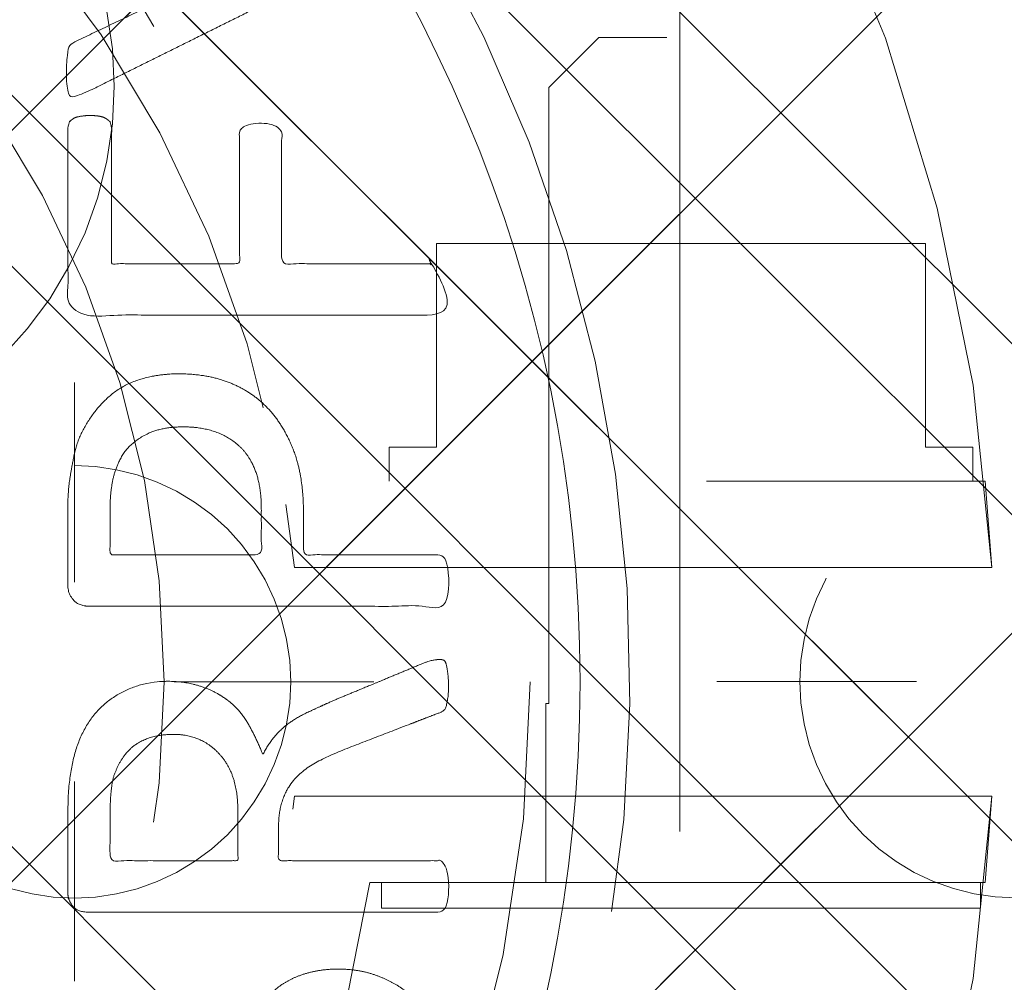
# Model space of a CAD drawing. Header units: inches. Extents: x -465 to -303, y -234 to 7.
# Tile 29 of 71: x -392.01 to -390.84, y 0.31 to 1.44. Entities that reach past the tile are written whole.
import ezdxf

# ---------------------------------------------------------------- set-up
doc = ezdxf.new("R2010")
doc.units = ezdxf.units.IN
doc.header["$LTSCALE"] = 32
doc.header["$MEASUREMENT"] = 0
doc.header["$PDMODE"] = 1
doc.header["$PDSIZE"] = -2
doc.linetypes.add('Dash Style-1', pattern=[0.083328, 0.041656, -0.041672])
for name, color, linetype, lineweight in [('DashLine', 7, 'Dash Style-1', 13), ('DashLineFill', 7, 'Dash Style-1', 13), ('Drawing', 7, 'Continuous', 18), ('Metal-DeskStructure', 7, 'Continuous', 13), ('None', 7, 'Continuous', 18), ('Plastic-BracketCover', 7, 'Continuous', 13), ('SolidLine', 7, 'Continuous', 15), ('Wood_1-H', 7, 'Continuous', 13)]:
    doc.layers.add(name, color=color, linetype=linetype, lineweight=lineweight)
pattern_1 = [(45, (0, 0), (-1.61301565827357, 1.935715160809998), []), (45, (-1.0608, 1.0608), (-0.4723460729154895, 0.4167612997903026), [])]

# ---------------------------------------------------------------- blocks, each defined once
blk = doc.blocks.new('Group-8')
at = {"layer": 'Plastic-BracketCover', "color": 7}
for points, knots in [([(1.38164285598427, 0.884128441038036), (1.463766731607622, 0.884128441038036), (1.549581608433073, 0.884128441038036), (1.553272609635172, 0.8804374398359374), (1.555118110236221, 0.8730554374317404), (1.55696180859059, 0.8619824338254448), (1.55696180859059, 0.8453729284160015), (1.555118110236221, 0.8342999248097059), (1.553272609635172, 0.8269179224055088), (1.549581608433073, 0.8232269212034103), (1.463766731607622, 0.8232269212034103), (1.38164285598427, 0.8232269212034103), (1.255227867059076, 0.7604808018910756), (1.128812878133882, 0.6977346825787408), (1.119585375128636, 0.6940436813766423), (1.112203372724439, 0.692198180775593), (1.106666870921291, 0.6958891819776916), (1.104821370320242, 0.7106531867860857), (1.104821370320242, 0.7327991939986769), (1.106666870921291, 0.7457176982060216), (1.10851237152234, 0.7530997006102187), (1.114048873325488, 0.7567907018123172), (1.117739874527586, 0.7586362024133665), (1.181408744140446, 0.789086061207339), (1.245077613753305, 0.8195359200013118), (1.263532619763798, 0.8287634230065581), (1.304133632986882, 0.8453729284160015), (1.324432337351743, 0.8546004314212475), (1.324432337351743, 0.8555231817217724), (1.324432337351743, 0.856445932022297), (1.28383402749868, 0.871209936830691), (1.246923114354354, 0.8896649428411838), (1.18233149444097, 0.9201148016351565), (1.117739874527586, 0.9505646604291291), (1.114048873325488, 0.9524101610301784), (1.10851237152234, 0.9561011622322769), (1.106666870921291, 0.963483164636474), (1.104821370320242, 0.9745561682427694), (1.104821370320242, 0.9967021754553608), (1.107589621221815, 1.016079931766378), (1.121430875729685, 1.013311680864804), (1.128812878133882, 1.009620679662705), (1.255227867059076, 0.9468745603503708), (1.38164285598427, 0.884128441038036)], [0, 0, 0, 0.05246714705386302, 0.05482524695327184, 0.05718334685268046, 0.05954144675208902, 0.06189954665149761, 0.06484717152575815, 0.06779479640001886, 0.07074242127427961, 0.07369004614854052, 0.1392739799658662, 0.1392739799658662, 0.251980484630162, 0.251980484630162, 0.259917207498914, 0.267853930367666, 0.2757906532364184, 0.2837273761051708, 0.2916640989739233, 0.2996008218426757, 0.307537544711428, 0.31547426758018, 0.31547426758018, 0.4512108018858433, 0.4512108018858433, 0.4908944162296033, 0.5305780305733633, 0.5305780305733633, 0.5322202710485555, 0.5322202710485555, 0.6091019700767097, 0.6091019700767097, 0.7421406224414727, 0.7421406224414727, 0.7498287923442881, 0.7575169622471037, 0.7652051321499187, 0.7728933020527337, 0.7836567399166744, 0.8051836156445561, 0.8159470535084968, 0.8159470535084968, 1, 1, 1]), ([(1.132503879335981, 0.670086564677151), (1.139885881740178, 0.670086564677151), (1.149113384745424, 0.6682410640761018), (1.154649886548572, 0.6645500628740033), (1.15834088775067, 0.6608590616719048), (1.15834088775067, 0.5759669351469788), (1.15834088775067, 0.4947658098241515), (1.23400551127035, 0.4947658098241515), (1.309670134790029, 0.4947658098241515), (1.309670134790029, 0.5722759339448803), (1.309670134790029, 0.6516315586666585), (1.313361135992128, 0.655322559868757), (1.318897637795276, 0.6590135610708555), (1.328123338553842, 0.6608590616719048), (1.341041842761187, 0.6608590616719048), (1.350269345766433, 0.6590135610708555), (1.355805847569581, 0.655322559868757), (1.359496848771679, 0.6516315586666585), (1.359496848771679, 0.5722759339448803), (1.359496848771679, 0.4947658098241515), (1.452693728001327, 0.4947658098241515), (1.547736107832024, 0.4947658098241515), (1.553272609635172, 0.4910766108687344), (1.555118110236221, 0.4836946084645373), (1.55696180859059, 0.4726216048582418), (1.55696180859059, 0.4560120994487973), (1.555118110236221, 0.4449390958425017), (1.553272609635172, 0.4375570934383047), (1.547736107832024, 0.4338660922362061), (1.338274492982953, 0.4338660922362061), (1.117739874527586, 0.4338660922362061), (1.106666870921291, 0.4486300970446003), (1.106666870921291, 0.5565900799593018), (1.106666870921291, 0.6608590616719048), (1.11035787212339, 0.6645500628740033), (1.115894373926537, 0.6682410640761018), (1.126967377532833, 0.670086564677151), (1.132503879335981, 0.670086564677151)], [0, 0, 0, 0.005581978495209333, 0.01116395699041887, 0.0167459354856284, 0.02232791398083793, 0.1451300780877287, 0.1451300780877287, 0.2595592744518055, 0.2595592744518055, 0.3767794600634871, 0.3795704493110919, 0.3823614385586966, 0.3851524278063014, 0.3879434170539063, 0.3900366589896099, 0.3921299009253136, 0.3942231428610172, 0.3963163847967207, 0.4842315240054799, 0.4842315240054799, 0.5899392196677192, 0.5920324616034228, 0.5941257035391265, 0.5962189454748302, 0.598312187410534, 0.5999867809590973, 0.6016613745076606, 0.6033359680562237, 0.6050105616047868, 0.7933998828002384, 0.80512203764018, 0.8168441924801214, 0.9765556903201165, 0.9824167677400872, 0.988277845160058, 0.994138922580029, 1, 1, 1]), ([(1.237695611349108, 0.3644410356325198), (1.272760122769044, 0.3644410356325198), (1.326277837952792, 0.3422950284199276), (1.363187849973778, 0.3016940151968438), (1.385333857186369, 0.2426397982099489), (1.385333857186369, 0.1752790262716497), (1.385333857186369, 0.1503647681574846), (1.465612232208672, 0.1503647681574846), (1.549581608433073, 0.1503647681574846), (1.553272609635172, 0.1466755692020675), (1.555118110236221, 0.1392935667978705), (1.55696180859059, 0.1282205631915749), (1.55696180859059, 0.1116110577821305), (1.555118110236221, 0.1005380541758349), (1.553272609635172, 0.09315605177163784), (1.549581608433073, 0.08946505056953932), (1.339197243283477, 0.08946505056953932), (1.119585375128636, 0.08946505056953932), (1.106666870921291, 0.1042290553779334), (1.106666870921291, 0.161438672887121), (1.106666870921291, 0.2241847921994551), (1.11035787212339, 0.2500218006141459), (1.117739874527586, 0.2869300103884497), (1.139885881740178, 0.3238400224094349), (1.171259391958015, 0.3515225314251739), (1.213704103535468, 0.3644410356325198), (1.237695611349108, 0.3644410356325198)], [0, 0, 0, 0.06626756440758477, 0.13253512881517, 0.1988026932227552, 0.2650702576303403, 0.3039664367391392, 0.3039664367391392, 0.4292971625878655, 0.4350595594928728, 0.4408219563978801, 0.4465843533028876, 0.4523467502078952, 0.456956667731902, 0.4615665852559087, 0.4661765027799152, 0.4707864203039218, 0.728938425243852, 0.745073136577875, 0.7612078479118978, 0.8451067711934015, 0.8709223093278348, 0.8967378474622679, 0.922553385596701, 0.948368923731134, 0.9741844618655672, 1, 1, 1]), ([(1.243232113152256, 0.3016940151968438), (1.215549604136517, 0.3016940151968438), (1.178641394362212, 0.2813935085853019), (1.162031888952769, 0.2518673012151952), (1.156495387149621, 0.2204937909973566), (1.156495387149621, 0.1771245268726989), (1.156495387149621, 0.1503647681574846), (1.24600036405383, 0.1503647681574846), (1.335505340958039, 0.1503647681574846), (1.335505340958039, 0.1771245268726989), (1.335505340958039, 0.2297212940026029), (1.322586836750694, 0.2666295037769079), (1.296751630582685, 0.2906210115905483), (1.263532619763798, 0.3016940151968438), (1.243232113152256, 0.3016940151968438)], [0, 0, 0, 0.05309765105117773, 0.1061953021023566, 0.1592929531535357, 0.2123906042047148, 0.29793681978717, 0.29793681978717, 0.5840684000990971, 0.5840684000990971, 0.6696146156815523, 0.7522109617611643, 0.8348073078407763, 0.917403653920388, 1, 1, 1]), ([(1.545890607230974, 0.02645157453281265), (1.549581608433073, 0.02645157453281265), (1.553272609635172, 0.02460607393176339), (1.555118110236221, 0.01722587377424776), (1.55696180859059, 0.004307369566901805), (1.55696180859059, -0.01414763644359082), (1.555118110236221, -0.02522064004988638), (1.553272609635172, -0.03260264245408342), (1.547736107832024, -0.03629364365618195), (1.542199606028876, -0.03813914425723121), (1.489603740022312, -0.05843965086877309), (1.437007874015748, -0.07874015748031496), (1.418552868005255, -0.08612215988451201), (1.389024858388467, -0.1008843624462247), (1.366878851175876, -0.1230303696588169), (1.355805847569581, -0.1525583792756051), (1.355805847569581, -0.1922366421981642), (1.355805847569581, -0.2116143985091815), (1.450848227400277, -0.2116143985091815), (1.549581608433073, -0.2116143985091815), (1.553272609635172, -0.2153035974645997), (1.555118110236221, -0.2226855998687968), (1.55696180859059, -0.2337586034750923), (1.55696180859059, -0.2503681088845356), (1.555118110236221, -0.2614411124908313), (1.553272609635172, -0.2688231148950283), (1.549581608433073, -0.2725141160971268), (1.338274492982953, -0.2725141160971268), (1.117739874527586, -0.2725141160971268), (1.106666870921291, -0.2577501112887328), (1.106666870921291, -0.202385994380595), (1.106666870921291, -0.137794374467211), (1.10851237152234, -0.1156483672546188), (1.11035787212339, -0.1064208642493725), (1.114048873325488, -0.08058565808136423), (1.13434937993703, -0.03998464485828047), (1.163877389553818, -0.01414763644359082), (1.202631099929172, 0.0006163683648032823), (1.246923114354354, 0.0006163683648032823), (1.28383312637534, -0.01230213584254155), (1.311515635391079, -0.03444814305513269), (1.329968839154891, -0.06766715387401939), (1.337350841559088, -0.08612215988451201), (1.342887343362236, -0.07504915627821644), (1.35765134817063, -0.05659415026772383), (1.377951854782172, -0.04183014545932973), (1.405634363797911, -0.0289116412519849), (1.422243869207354, -0.02152963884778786), (1.471148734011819, -0.001229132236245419), (1.520053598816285, 0.01907137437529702), (1.532972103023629, 0.02460607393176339), (1.544045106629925, 0.02645157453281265), (1.545890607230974, 0.02645157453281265)], [0, 0, 0, 0.004017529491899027, 0.008035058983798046, 0.01205258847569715, 0.01607011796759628, 0.02008764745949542, 0.02410517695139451, 0.02812270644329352, 0.03214023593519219, 0.03214023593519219, 0.07095094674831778, 0.07095094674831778, 0.08463415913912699, 0.09831737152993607, 0.1120005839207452, 0.1256837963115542, 0.138745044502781, 0.138745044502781, 0.202806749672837, 0.2052946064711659, 0.2077824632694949, 0.2102703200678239, 0.2127581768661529, 0.2147484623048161, 0.2167387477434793, 0.2187290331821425, 0.2207193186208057, 0.3326714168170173, 0.3396374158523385, 0.3466034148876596, 0.3918815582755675, 0.4075550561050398, 0.4232285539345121, 0.4232285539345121, 0.4666960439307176, 0.5101635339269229, 0.553631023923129, 0.5970985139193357, 0.640566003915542, 0.6840334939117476, 0.7275009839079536, 0.7709684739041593, 0.7709684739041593, 0.7980418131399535, 0.8251151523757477, 0.8521884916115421, 0.8792618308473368, 0.8792618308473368, 0.958132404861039, 0.958132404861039, 0.9790662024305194, 1, 1, 1]), ([(1.232159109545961, -0.06213065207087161), (1.204476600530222, -0.06213065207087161), (1.169413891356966, -0.08612215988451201), (1.160186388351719, -0.1138028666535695), (1.15834088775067, -0.1230303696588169), (1.156495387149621, -0.1451763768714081), (1.156495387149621, -0.1867001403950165), (1.156495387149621, -0.2116143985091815), (1.2321600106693, -0.2116143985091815), (1.30782463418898, -0.2116143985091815), (1.30782463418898, -0.183009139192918), (1.30782463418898, -0.130412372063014), (1.296751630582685, -0.09719336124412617), (1.274605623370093, -0.07320365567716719), (1.246923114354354, -0.06213065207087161), (1.232159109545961, -0.06213065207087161)], [0, 0, 0, 0.1425152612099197, 0.2850305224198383, 0.2850305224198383, 0.3309930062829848, 0.3769554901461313, 0.4458992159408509, 0.4458992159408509, 0.6552813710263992, 0.6552813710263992, 0.7344389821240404, 0.8008292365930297, 0.8672194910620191, 0.9336097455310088, 1, 1, 1]), ([(1.425934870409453, -0.3398696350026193), (1.448079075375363, -0.3398696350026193), (1.483143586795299, -0.3509408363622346), (1.512671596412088, -0.3693958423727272), (1.532972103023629, -0.3970783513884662), (1.555118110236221, -0.4469059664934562), (1.555118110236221, -0.5539431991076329), (1.555118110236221, -0.6203803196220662), (1.544045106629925, -0.6351443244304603), (1.330892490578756, -0.6351443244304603), (1.117739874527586, -0.6351443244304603), (1.106666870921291, -0.6203803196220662), (1.106666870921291, -0.5622479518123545), (1.106666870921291, -0.4708965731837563), (1.123276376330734, -0.4192243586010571), (1.150958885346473, -0.3860053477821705), (1.193405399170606, -0.3675503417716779), (1.235850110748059, -0.3675503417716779), (1.265378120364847, -0.374932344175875), (1.289369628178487, -0.3896963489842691), (1.309670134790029, -0.4136878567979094), (1.315206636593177, -0.4266063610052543), (1.318897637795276, -0.4081513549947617), (1.337350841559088, -0.3767778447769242), (1.365033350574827, -0.3527863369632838), (1.403788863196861, -0.3398696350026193), (1.425934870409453, -0.3398696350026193)], [0, 0, 0, 0.03145524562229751, 0.062910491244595, 0.09436573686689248, 0.1258209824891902, 0.188731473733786, 0.2661585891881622, 0.2758371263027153, 0.2855156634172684, 0.4355309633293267, 0.4452095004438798, 0.4548880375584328, 0.5214267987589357, 0.5746587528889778, 0.6278907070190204, 0.6811226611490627, 0.7343546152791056, 0.7627468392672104, 0.7911390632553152, 0.8195312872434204, 0.8479235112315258, 0.8479235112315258, 0.8859426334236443, 0.9239617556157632, 0.9619808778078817, 1, 1, 1])]:
    blk.add_open_spline(points, degree=2, knots=knots, dxfattribs=at)
blk = doc.blocks.new('1BRPFY-Leg_Plate (2D)')
at = {"layer": 'DashLineFill', "linetype": 'Continuous', "lineweight": 13}
h = blk.add_hatch(dxfattribs=at)
h.set_pattern_fill('Steel', color=253, style=0, pattern_type=2)
h.set_pattern_definition(pattern_1)
edge = h.paths.add_edge_path()
edge.add_arc((-1.704724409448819, -1.704724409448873), 0.125984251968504, 179.9999999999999, 269.9999999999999)
edge.add_line((-1.704724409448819, -1.830708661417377), (1.704724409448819, -1.830708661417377))
edge.add_arc((1.704724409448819, -1.704724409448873), 0.125984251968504, 270.0000000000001, 360.0000000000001)
edge.add_line((1.830708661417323, -1.704724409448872), (1.830708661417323, 1.704724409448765))
edge.add_arc((1.704724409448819, 1.704724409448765), 0.1259842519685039, 0, 90)
edge.add_line((1.704724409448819, 1.830708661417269), (-1.704724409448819, 1.830708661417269))
edge.add_arc((-1.704724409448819, 1.704724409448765), 0.1259842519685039, 90, 180)
edge.add_line((-1.830708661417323, 1.704724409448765), (-1.830708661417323, -1.704724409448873))
at = {"layer": 'DashLineFill', "flags": 128}
blk.add_lwpolyline([(-1.830708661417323, -1.704724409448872, 0.414213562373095), (-1.704724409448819, -1.830708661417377), (1.704724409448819, -1.830708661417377, 0.414213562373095), (1.830708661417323, -1.704724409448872), (1.830708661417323, 1.704724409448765, 0.414213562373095), (1.704724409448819, 1.830708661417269), (-1.704724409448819, 1.830708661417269, 0.414213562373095), (-1.830708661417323, 1.704724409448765)], format="xyb", close=True, dxfattribs=at)
at = {"layer": 'Plastic-BracketCover', "color": 7}
blk.add_blockref('Group-8', (0, 0), dxfattribs=at)
blk = doc.blocks.new('1BRPX5-Util_Bkt_Sm-F (2D)')
at = {"layer": 'DashLineFill', "linetype": 'Continuous', "lineweight": 13}
h = blk.add_hatch(dxfattribs=at)
h.set_pattern_fill('Steel', color=253, style=0, pattern_type=2)
h.set_pattern_definition(pattern_1)
edge = h.paths.add_edge_path()
edge.add_line((-4.468503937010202, 4.413385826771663), (-3.12992125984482, 4.413385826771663))
edge.add_line((-3.12992125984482, 4.413385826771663), (-3.12992125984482, -1.854330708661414))
edge.add_line((-3.12992125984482, -1.854330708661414), (-4.468503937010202, -1.854330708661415))
edge.add_line((-4.468503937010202, -1.854330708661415), (-4.468503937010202, -1.988188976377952))
edge.add_line((-4.468503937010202, -1.988188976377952), (-2.421259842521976, -1.988188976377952))
edge.add_line((-2.421259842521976, -1.988188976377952), (-2.421259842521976, -2.366141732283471))
edge.add_arc((-2.303149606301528, -2.366141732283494), 0.1181102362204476, 179.9999999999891, 270.000000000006)
edge.add_line((-2.303149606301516, -2.484251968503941), (2.303149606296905, -2.484251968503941))
edge.add_arc((2.303149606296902, -2.366141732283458), 0.1181102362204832, 270.0000000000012, 359.9999999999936)
edge.add_line((2.421259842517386, -2.366141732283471), (2.421259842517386, -1.988188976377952))
edge.add_line((2.421259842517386, -1.988188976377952), (4.468503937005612, -1.988188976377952))
edge.add_line((4.468503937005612, -1.988188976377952), (4.468503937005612, -1.854330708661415))
edge.add_line((4.468503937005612, -1.854330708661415), (3.12992125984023, -1.854330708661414))
edge.add_line((3.12992125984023, -1.854330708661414), (3.12992125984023, 4.413385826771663))
edge.add_line((3.12992125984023, 4.413385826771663), (4.468503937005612, 4.413385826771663))
edge.add_line((4.468503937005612, 4.413385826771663), (4.468503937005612, 4.547244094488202))
edge.add_line((4.468503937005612, 4.547244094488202), (2.421259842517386, 4.547244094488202))
edge.add_line((2.421259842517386, 4.547244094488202), (2.421259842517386, 4.925196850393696))
edge.add_arc((2.303149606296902, 4.925196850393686), 0.1181102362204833, 5.365542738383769e-12, 89.99999999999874)
edge.add_line((2.303149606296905, 5.043307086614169), (-2.303149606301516, 5.043307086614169))
edge.add_arc((-2.303149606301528, 4.92519685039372), 0.1181102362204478, 89.99999999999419, 180.0000000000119)
edge.add_line((-2.421259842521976, 4.925196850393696), (-2.421259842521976, 4.547244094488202))
edge.add_line((-2.421259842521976, 4.547244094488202), (-4.468503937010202, 4.547244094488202))
edge.add_line((-4.468503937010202, 4.547244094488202), (-4.468503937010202, 4.413385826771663))
at = {"layer": 'SolidLine', "flags": 128}
blk.add_lwpolyline([(1.028808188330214, 1.024871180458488), (1.058646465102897, 0.991949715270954), (1.085114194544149, 0.9562621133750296), (1.107956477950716, 0.9181520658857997), (1.126953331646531, 0.877986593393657), (1.141921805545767, 0.8361525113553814), (1.152717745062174, 0.7930527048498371), (1.159237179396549, 0.7491022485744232), (1.161417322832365, 0.7047244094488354), (1.159237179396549, 0.6603465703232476), (1.152717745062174, 0.6163961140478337), (1.141921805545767, 0.5732963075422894), (1.126953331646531, 0.5314622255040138), (1.107956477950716, 0.4912967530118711), (1.085114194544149, 0.4531867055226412), (1.058646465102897, 0.4174991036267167), (1.028808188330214, 0.3845776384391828)], dxfattribs=at)
blk = doc.blocks.new('Slate-LegBrace (2D)')
at = {"layer": 'DashLineFill', "linetype": 'Continuous', "lineweight": 13}
h = blk.add_hatch(dxfattribs=at)
h.set_pattern_fill('Steel', color=253, style=0, pattern_type=2)
h.set_pattern_definition(pattern_1)
edge = h.paths.add_edge_path()
edge.add_line((-2.199587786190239, 0.1351515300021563), (-1.374775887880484, 0.1351515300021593))
edge.add_arc((3.636636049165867e-15, 0.01355418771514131), 1.380142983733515, 5.054592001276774, 174.9454079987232, ccw=False)
edge.add_line((1.374775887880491, 0.1351515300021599), (2.199718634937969, 0.1351515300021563))
edge.add_arc((6.542437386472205e-05, 0.01705725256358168), 2.202821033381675, 3.07312710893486, 176.9268728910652)
h = blk.add_hatch(dxfattribs=at)
h.set_pattern_fill('Steel', color=253, style=0, pattern_type=2)
h.set_pattern_definition(pattern_1)
edge = h.paths.add_edge_path()
edge.add_line((-2.191696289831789, 0.2375138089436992), (-1.463739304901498, 0.2375137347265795))
edge.add_arc((6.542437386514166e-05, 0.017041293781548), 1.480314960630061, 8.565281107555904, 171.4347188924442, ccw=False)
edge.add_line((1.463870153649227, 0.2375137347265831), (2.191827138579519, 0.2375138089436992))
edge.add_line((2.191827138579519, 0.2375138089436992), (2.19971863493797, 0.1351515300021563))
edge.add_line((2.19971863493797, 0.1351515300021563), (1.374775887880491, 0.1351515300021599))
edge.add_arc((3.356894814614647e-15, 0.01355418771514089), 1.380142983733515, 5.054592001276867, 174.9454079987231)
edge.add_line((-1.374775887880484, 0.1351515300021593), (-2.19958778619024, 0.1351515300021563))
edge.add_line((-2.19958778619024, 0.1351515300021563), (-2.191696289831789, 0.2375138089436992))
h = blk.add_hatch(dxfattribs=at)
h.set_pattern_fill('Steel', color=253, style=0, pattern_type=2)
h.set_pattern_definition(pattern_1)
h.paths.add_polyline_path([(1.477721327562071, -0.2676096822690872), (1.477721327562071, -0.2375137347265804), (1.672015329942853, -0.2375137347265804), (1.672015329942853, -0.02575645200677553), (1.675765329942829, -0.02575645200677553), (1.675765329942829, 0.7034311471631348), (1.734820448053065, 0.762486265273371), (1.929210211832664, 0.762486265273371), (1.988265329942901, 0.7034311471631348), (1.988265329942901, -0.02575645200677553), (1.992015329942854, -0.02575645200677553), (1.992015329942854, -0.2375137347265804), (2.186309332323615, -0.2375137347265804), (2.186309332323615, -0.2676096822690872)])
h = blk.add_hatch(dxfattribs=at)
h.set_pattern_fill('Steel', color=253, style=0, pattern_type=2)
h.set_pattern_definition(pattern_1)
h.paths.add_polyline_path([(1.486912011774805, 0.237513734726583), (1.486912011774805, 0.2775137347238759), (1.542840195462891, 0.277513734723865), (1.542840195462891, 0.5187637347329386), (2.12119046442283, 0.5187637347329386), (2.12119046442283, 0.2775137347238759), (2.177118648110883, 0.2775137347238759), (2.177118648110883, 0.237513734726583)])
h = blk.add_hatch(dxfattribs=at)
h.set_pattern_fill('Steel', color=253, style=0, pattern_type=2)
h.set_pattern_definition(pattern_1)
edge = h.paths.add_edge_path()
edge.add_line((-2.199587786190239, -0.1351515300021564), (-1.374775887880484, -0.1351515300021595))
edge.add_arc((3.636636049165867e-15, -0.01355418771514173), 1.380142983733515, 185.0545920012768, 354.9454079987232)
edge.add_line((1.374775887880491, -0.13515153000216), (2.199718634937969, -0.1351515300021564))
edge.add_arc((6.54243738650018e-05, -0.01705725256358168), 2.202821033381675, 183.0731271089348, 356.92687289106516, ccw=False)
h = blk.add_hatch(dxfattribs=at)
h.set_pattern_fill('Steel', color=253, style=0, pattern_type=2)
h.set_pattern_definition(pattern_1)
edge = h.paths.add_edge_path()
edge.add_line((2.191696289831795, -0.2375138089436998), (1.463739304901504, -0.2375137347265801))
edge.add_arc((-6.542437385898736e-05, -0.01704129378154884), 1.480314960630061, 188.5652811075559, 351.4347188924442, ccw=False)
edge.add_line((-1.463870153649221, -0.2375137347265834), (-2.191827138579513, -0.2375138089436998))
edge.add_line((-2.191827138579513, -0.2375138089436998), (-2.199718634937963, -0.1351515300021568))
edge.add_line((-2.199718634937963, -0.1351515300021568), (-1.374775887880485, -0.1351515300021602))
edge.add_arc((2.937282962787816e-15, -0.01355418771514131), 1.380142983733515, 185.0545920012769, 354.9454079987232)
edge.add_line((1.37477588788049, -0.1351515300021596), (2.199587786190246, -0.1351515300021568))
edge.add_line((2.199587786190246, -0.1351515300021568), (2.191696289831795, -0.2375138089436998))
at = {"layer": 'DashLineFill', "flags": 128}
for points in [[(-2.199587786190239, 0.1351515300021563), (-1.374775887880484, 0.1351515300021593, -0.9154551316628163), (1.374775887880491, 0.1351515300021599), (2.199718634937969, 0.1351515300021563, 0.9477524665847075)], [(-2.191696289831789, 0.2375138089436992), (-1.463739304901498, 0.2375137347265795, -0.8606629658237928), (1.463870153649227, 0.2375137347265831), (2.191827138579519, 0.2375138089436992), (2.19971863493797, 0.1351515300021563), (1.374775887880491, 0.1351515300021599, 0.9154551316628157), (-1.374775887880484, 0.1351515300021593), (-2.19958778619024, 0.1351515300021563)], [(2.191696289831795, -0.2375138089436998), (1.463739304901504, -0.2375137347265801, -0.860662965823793), (-1.463870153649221, -0.2375137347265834), (-2.191827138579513, -0.2375138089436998), (-2.199718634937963, -0.1351515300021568), (-1.374775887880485, -0.1351515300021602, 0.9154551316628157), (1.37477588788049, -0.1351515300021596), (2.199587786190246, -0.1351515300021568)], [(-2.199587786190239, -0.1351515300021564), (-1.374775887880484, -0.1351515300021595, 0.9154551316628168), (1.374775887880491, -0.13515153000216), (2.199718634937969, -0.1351515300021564, -0.9477524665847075)]]:
    blk.add_lwpolyline(points, format="xyb", close=True, dxfattribs=at)
for points in [[(1.477721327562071, -0.2676096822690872), (1.477721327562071, -0.2375137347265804), (1.672015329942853, -0.2375137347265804), (1.672015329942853, -0.02575645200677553), (1.675765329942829, -0.02575645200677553), (1.675765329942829, 0.7034311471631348), (1.734820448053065, 0.762486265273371), (1.929210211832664, 0.762486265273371), (1.988265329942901, 0.7034311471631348), (1.988265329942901, -0.02575645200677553), (1.992015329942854, -0.02575645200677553), (1.992015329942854, -0.2375137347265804), (2.186309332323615, -0.2375137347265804), (2.186309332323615, -0.2676096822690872)], [(1.486912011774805, 0.237513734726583), (1.486912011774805, 0.2775137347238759), (1.542840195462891, 0.277513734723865), (1.542840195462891, 0.5187637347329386), (2.12119046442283, 0.5187637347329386), (2.12119046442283, 0.2775137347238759), (2.177118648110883, 0.2775137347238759), (2.177118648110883, 0.237513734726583)]]:
    blk.add_lwpolyline(points, close=True, dxfattribs=at)
blk = doc.blocks.new('TLLegSleeve (2D)')
at = {"layer": 'DashLineFill', "linetype": 'Continuous', "lineweight": 13}
h = blk.add_hatch(dxfattribs=at)
h.set_pattern_fill('Steel', color=253, style=0, pattern_type=2)
h.set_pattern_definition(pattern_1)
edge = h.paths.add_edge_path()
edge.add_line((1.08267716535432, 1.402343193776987), (1.08267716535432, 2.913385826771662))
edge.add_arc((-1.707523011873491e-13, 2.913385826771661), 1.08267716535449, 4.479377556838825e-14, 180)
edge.add_line((-1.082677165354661, 2.913385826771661), (-1.08267716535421, 1.402343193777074))
edge.add_arc((-1.332267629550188e-15, 2.886579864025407e-15), 1.771653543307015, 127.6698869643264, 412.330113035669)
edge.add_line((1.08267716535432, 1.402343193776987), (1.08267716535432, 1.402343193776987))
edge = h.paths.add_edge_path()
edge.add_arc((1.665334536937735e-15, 2.91338582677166), 0.7480314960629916, 180, 360)
edge.add_arc((1.665334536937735e-15, 2.91338582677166), 0.7480314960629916, 9.54166404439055e-15, 180)
edge.add_line((-0.7480314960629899, 2.91338582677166), (-0.7480314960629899, 2.91338582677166))
edge = h.paths.add_edge_path()
edge.add_arc((-1.723066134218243e-13, 5.70119602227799e-16), 1.437007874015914, 180, 360)
edge.add_arc((-1.723066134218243e-13, 9.149983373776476e-17), 1.437007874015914, 9.541664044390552e-15, 180)
edge.add_line((-1.437007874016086, 3.308097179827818e-16), (-1.437007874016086, 3.308097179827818e-16))
at = {"layer": 'DashLine', "color": 8, "flags": 128}
blk.add_lwpolyline([(1.653543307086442, 1.118599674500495e-14), (1.645581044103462, -0.1620755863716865), (1.621770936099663, -0.3225902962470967), (1.582342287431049, -0.4799982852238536), (1.527674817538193, -0.6327836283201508), (1.45829500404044, -0.7794749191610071), (1.374871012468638, -0.9186594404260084), (1.278206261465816, -1.048996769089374), (1.169231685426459, -1.169231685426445), (1.048996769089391, -1.278206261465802), (0.918659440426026, -1.374871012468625), (0.7794749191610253, -1.458295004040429), (0.6327836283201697, -1.527674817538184), (0.4799982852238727, -1.582342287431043), (0.3225902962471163, -1.621770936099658), (0.1620755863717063, -1.645581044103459), (8.723964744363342e-15, -1.653543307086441), (-0.162075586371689, -1.645581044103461), (-0.3225902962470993, -1.621770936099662), (-0.4799982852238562, -1.582342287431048), (-0.6327836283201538, -1.527674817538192), (-0.7794749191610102, -1.458295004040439), (-0.9186594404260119, -1.374871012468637), (-1.048996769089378, -1.278206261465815), (-1.169231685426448, -1.169231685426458), (-1.278206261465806, -1.048996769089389), (-1.374871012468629, -0.9186594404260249), (-1.458295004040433, -0.7794749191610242), (-1.527674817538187, -0.6327836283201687), (-1.582342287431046, -0.4799982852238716), (-1.621770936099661, -0.3225902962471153), (-1.645581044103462, -0.1620755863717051), (-1.653543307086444, -7.741682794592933e-15), (-1.645581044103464, 0.1620755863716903), (-1.621770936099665, 0.3225902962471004), (-1.582342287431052, 0.4799982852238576), (-1.527674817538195, 0.6327836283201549), (-1.458295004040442, 0.7794749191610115), (-1.37487101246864, 0.918659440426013), (-1.278206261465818, 1.048996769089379), (-1.169231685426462, 1.169231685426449), (-1.048996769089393, 1.278206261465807), (-0.9186594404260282, 1.37487101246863), (-0.7794749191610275, 1.458295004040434), (-0.6327836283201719, 1.527674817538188), (-0.479998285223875, 1.582342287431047), (-0.3225902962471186, 1.621770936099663), (-0.1620755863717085, 1.645581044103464), (-1.096189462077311e-14, 1.653543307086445), (0.1620755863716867, 1.645581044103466), (0.3225902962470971, 1.621770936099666), (0.479998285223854, 1.582342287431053), (0.6327836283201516, 1.527674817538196), (0.7794749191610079, 1.458295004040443), (0.9186594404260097, 1.374871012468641), (1.048996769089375, 1.278206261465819), (1.169231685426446, 1.169231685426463), (1.278206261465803, 1.048996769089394), (1.374871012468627, 0.9186594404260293), (1.458295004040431, 0.7794749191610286), (1.527674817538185, 0.6327836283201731), (1.582342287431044, 0.4799982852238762), (1.621770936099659, 0.3225902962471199), (1.64558104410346, 0.1620755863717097)], close=True, dxfattribs=at)
at = {"layer": 'DashLineFill', "flags": 128}
for points in [[(1.08267716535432, 1.402343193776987), (1.08267716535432, 2.913385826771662, 0.9999999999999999), (-1.082677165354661, 2.913385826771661), (-1.08267716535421, 1.402343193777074, 2.931618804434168), (1.08267716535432, 1.402343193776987)], [(-1.437007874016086, 3.308097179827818e-16, 0.9999999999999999), (1.437007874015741, 3.308097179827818e-16, 0.9999999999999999), (-1.437007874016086, 3.308097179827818e-16)]]:
    blk.add_lwpolyline(points, format="xyb", close=True, dxfattribs=at)
blk = doc.blocks.new('Group-10')
at = {"layer": 'SolidLine', "flags": 128}
blk.add_lwpolyline([(16.27952755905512, -5.31496062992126, -0.414213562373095), (17.99212598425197, -3.602362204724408, -0.414213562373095), (19.70472440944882, -5.31496062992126, -0.414213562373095), (17.99212598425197, -7.027559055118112, -0.414213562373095)], format="xyb", close=True, dxfattribs=at)
at = {"layer": 'Wood_1-H', "color": 7}
for name, p in [('1BRPX5-Util_Bkt_Sm-F (2D)', (17.99212598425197, -5.314960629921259)), ('TLLegSleeve (2D)', (17.99212598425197, -5.31496062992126)), ('Slate-LegBrace (2D)', (17.99212598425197, -5.31496062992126)), ('1BRPFY-Leg_Plate (2D)', (17.99212598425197, -5.31496062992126))]:
    blk.add_blockref(name, p, dxfattribs=at)
blk = doc.blocks.new('Group-11')
at = {"layer": 'None'}
blk.add_blockref('Group-10', (0, 0), dxfattribs=at)
blk = doc.blocks.new('SL Utility Cabinet (2D)')
at = {"layer": 'None'}
blk.add_blockref('Group-11', (0, 0), dxfattribs=at)
at = {"layer": 'Drawing', "color": 0, "flags": 1}
for tag in ['Tag', 'Catalog', 'Option1', 'Option2', 'Option3', 'Option4', 'Option5', 'Option6', 'Option7', 'Option8', 'Option9', 'Option10', 'Option11', 'Option12', 'Custom', 'FinishGroup', 'Discount', 'Item2', 'Item3', 'Item6', 'Item9', 'Item10', 'Item12', 'Item13', 'Item16', 'Item19', 'Item20', 'Item21', 'Item22', 'Item23', 'Item24', 'Item25', 'Item8', 'Item18', 'Item1', 'Item4', 'Item5', 'Item7', 'Item11', 'Item14', 'Item15', 'Item17']:
    blk.add_attdef(tag, (-51.58792002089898, 4.551681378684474), '', height=0.007086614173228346, dxfattribs=at)
blk = doc.blocks.new('TL14_lower_leg (2D)')
at = {"layer": 'DashLine', "flags": 128}
blk.add_lwpolyline([(-1.777195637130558e-14, 1.377952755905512), (0.1350629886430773, 1.371317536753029), (0.2688252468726, 1.351475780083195), (0.3999985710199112, 1.318618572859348), (0.5273196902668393, 1.27306234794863), (0.649562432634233, 1.215245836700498), (0.7655495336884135, 1.14572584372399), (0.8741639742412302, 1.065171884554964), (0.9743597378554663, 0.9743597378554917), (1.065171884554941, 0.8741639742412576), (1.14572584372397, 0.7655495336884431), (1.215245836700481, 0.6495624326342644), (1.273062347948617, 0.5273196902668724), (1.318618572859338, 0.3999985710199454), (1.351475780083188, 0.2688252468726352), (1.371317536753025, 0.1350629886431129), (1.377952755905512, 1.783045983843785e-14), (1.371317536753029, -0.1350629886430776), (1.351475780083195, -0.2688252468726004), (1.318618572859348, -0.3999985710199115), (1.27306234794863, -0.5273196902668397), (1.215245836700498, -0.6495624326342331), (1.145725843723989, -0.7655495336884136), (1.065171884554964, -0.8741639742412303), (0.9743597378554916, -0.9743597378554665), (0.8741639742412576, -1.065171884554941), (0.7655495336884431, -1.14572584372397), (0.6495624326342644, -1.215245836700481), (0.5273196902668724, -1.273062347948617), (0.3999985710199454, -1.318618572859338), (0.2688252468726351, -1.351475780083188), (0.135062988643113, -1.371317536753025), (1.777195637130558e-14, -1.377952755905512), (-0.1350629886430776, -1.371317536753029), (-0.2688252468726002, -1.351475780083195), (-0.3999985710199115, -1.318618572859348), (-0.5273196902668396, -1.27306234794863), (-0.6495624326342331, -1.215245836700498), (-0.7655495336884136, -1.14572584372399), (-0.8741639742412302, -1.065171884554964), (-0.9743597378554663, -0.9743597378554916), (-1.065171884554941, -0.8741639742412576), (-1.14572584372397, -0.7655495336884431), (-1.215245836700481, -0.6495624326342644), (-1.273062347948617, -0.5273196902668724), (-1.318618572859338, -0.3999985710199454), (-1.351475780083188, -0.2688252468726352), (-1.371317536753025, -0.1350629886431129), (-1.377952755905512, -1.783045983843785e-14), (-1.371317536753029, 0.1350629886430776), (-1.351475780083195, 0.2688252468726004), (-1.318618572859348, 0.3999985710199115), (-1.27306234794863, 0.5273196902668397), (-1.215245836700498, 0.6495624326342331), (-1.145725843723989, 0.7655495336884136), (-1.065171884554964, 0.8741639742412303), (-0.9743597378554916, 0.9743597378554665), (-0.8741639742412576, 1.065171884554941), (-0.7655495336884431, 1.14572584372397), (-0.6495624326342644, 1.215245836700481), (-0.5273196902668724, 1.273062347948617), (-0.3999985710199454, 1.318618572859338), (-0.2688252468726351, 1.351475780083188), (-0.135062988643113, 1.371317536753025)], close=True, dxfattribs=at)
blk = doc.blocks.new('Group-43')
at = {"layer": 'DashLineFill', "linetype": 'Continuous', "lineweight": 13}
h = blk.add_hatch(dxfattribs=at)
h.set_pattern_fill('Steel', color=253, style=0, pattern_type=2)
h.set_pattern_definition(pattern_1)
h.paths.add_polyline_path([(-2.066929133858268, 1.397637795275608), (2.066929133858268, 1.397637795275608), (2.066929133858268, 0.1377952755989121), (2.106299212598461, 0.1377952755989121), (2.106299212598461, -0.1377952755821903), (2.066929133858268, -0.1377952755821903), (2.066929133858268, -5.275590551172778), (2.106299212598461, -5.275590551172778), (2.106299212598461, -5.55118110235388), (2.066929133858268, -5.55118110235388), (2.066929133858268, -5.82677165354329), (-2.066929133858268, -5.82677165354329), (-2.066929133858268, -5.55118110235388), (-2.106299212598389, -5.55118110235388), (-2.106299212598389, -5.275590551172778), (-2.066929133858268, -5.275590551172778), (-2.066929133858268, -0.1377952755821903), (-2.106299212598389, -0.1377952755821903), (-2.106299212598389, 0.1377952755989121), (-2.066929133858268, 0.1377952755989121)])
blk = doc.blocks.new('TL14_upper_leg (2D)')
at = {"layer": 'DashLine', "flags": 128}
blk.add_lwpolyline([(0, 1.22047244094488), (0.1196272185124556, 1.214595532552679), (0.2381023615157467, 1.197021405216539), (0.3542844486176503, 1.167919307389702), (0.4670545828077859, 1.127569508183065), (0.5753267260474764, 1.076360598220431), (0.6780581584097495, 1.01478574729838), (0.7742595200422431, 0.9434379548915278), (0.8630043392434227, 0.8630043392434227), (0.9434379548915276, 0.7742595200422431), (1.01478574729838, 0.6780581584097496), (1.076360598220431, 0.5753267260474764), (1.127569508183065, 0.467054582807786), (1.167919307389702, 0.3542844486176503), (1.197021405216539, 0.2381023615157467), (1.214595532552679, 0.1196272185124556), (1.22047244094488, 7.47323834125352e-17), (1.214595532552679, -0.1196272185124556), (1.197021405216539, -0.2381023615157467), (1.167919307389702, -0.3542844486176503), (1.127569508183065, -0.467054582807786), (1.076360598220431, -0.5753267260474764), (1.01478574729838, -0.6780581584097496), (0.9434379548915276, -0.7742595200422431), (0.8630043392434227, -0.8630043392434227), (0.7742595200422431, -0.9434379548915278), (0.6780581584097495, -1.01478574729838), (0.5753267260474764, -1.076360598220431), (0.4670545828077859, -1.127569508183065), (0.3542844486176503, -1.167919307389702), (0.2381023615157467, -1.197021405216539), (0.1196272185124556, -1.214595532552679), (0, -1.22047244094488), (-0.1196272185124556, -1.214595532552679), (-0.2381023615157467, -1.197021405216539), (-0.3542844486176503, -1.167919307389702), (-0.4670545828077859, -1.127569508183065), (-0.5753267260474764, -1.076360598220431), (-0.6780581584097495, -1.01478574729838), (-0.7742595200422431, -0.9434379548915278), (-0.8630043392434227, -0.8630043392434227), (-0.9434379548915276, -0.7742595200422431), (-1.01478574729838, -0.6780581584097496), (-1.076360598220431, -0.5753267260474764), (-1.127569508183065, -0.467054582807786), (-1.167919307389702, -0.3542844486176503), (-1.197021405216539, -0.2381023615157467), (-1.214595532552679, -0.1196272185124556), (-1.22047244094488, 7.47323834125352e-17), (-1.214595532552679, 0.1196272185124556), (-1.197021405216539, 0.2381023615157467), (-1.167919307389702, 0.3542844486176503), (-1.127569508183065, 0.467054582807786), (-1.076360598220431, 0.5753267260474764), (-1.01478574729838, 0.6780581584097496), (-0.9434379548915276, 0.7742595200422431), (-0.8630043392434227, 0.8630043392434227), (-0.7742595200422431, 0.9434379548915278), (-0.6780581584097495, 1.01478574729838), (-0.5753267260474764, 1.076360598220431), (-0.4670545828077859, 1.127569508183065), (-0.3542844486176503, 1.167919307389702), (-0.2381023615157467, 1.197021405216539), (-0.1196272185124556, 1.214595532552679)], close=True, dxfattribs=at)
at = {"layer": 'DashLine', "color": 7}
blk.add_blockref('Group-43', (0, 0), dxfattribs=at)
blk = doc.blocks.new('Group-46')
at = {"layer": 'DashLine'}
for p, q in [((0, 0.1181102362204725), (0, 0.3543307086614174)), ((-0.1181102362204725, 0), (-0.3543307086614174, 0)), ((0.1181102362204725, 0), (0.3543307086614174, 0)), ((0, -0.1181102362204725), (0, -0.3543307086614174))]:
    blk.add_line(p, q, dxfattribs=at)
at = {"layer": 'DashLine', "flags": 128}
blk.add_lwpolyline([(-0.2559055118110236, 1.780109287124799e-14), (-0.2546732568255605, 0.02508312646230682), (-0.2509883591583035, 0.04992468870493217), (-0.2448863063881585, 0.07428544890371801), (-0.2364258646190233, 0.09793079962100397), (-0.2256885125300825, 0.120633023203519), (-0.2127776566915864, 0.1421734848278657), (-0.1978176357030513, 0.1623447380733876), (-0.1809525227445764, 0.1809525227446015), (-0.1623447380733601, 0.1978176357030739), (-0.1421734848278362, 0.2127776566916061), (-0.1206330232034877, 0.2256885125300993), (-0.09793079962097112, 0.2364258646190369), (-0.07428544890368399, 0.2448863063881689), (-0.04992468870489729, 0.2509883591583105), (-0.02508312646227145, 0.254673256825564), (1.786716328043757e-14, 0.2559055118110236), (0.02508312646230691, 0.2546732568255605), (0.04992468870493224, 0.2509883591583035), (0.07428544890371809, 0.2448863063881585), (0.09793079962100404, 0.2364258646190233), (0.1206330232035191, 0.2256885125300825), (0.1421734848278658, 0.2127776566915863), (0.1623447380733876, 0.1978176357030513), (0.1809525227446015, 0.1809525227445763), (0.1978176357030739, 0.1623447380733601), (0.2127776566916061, 0.1421734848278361), (0.2256885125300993, 0.1206330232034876), (0.2364258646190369, 0.09793079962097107), (0.2448863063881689, 0.07428544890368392), (0.2509883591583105, 0.04992468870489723), (0.254673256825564, 0.02508312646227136), (0.2559055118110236, -1.785791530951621e-14), (0.2546732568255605, -0.02508312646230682), (0.2509883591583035, -0.04992468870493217), (0.2448863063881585, -0.07428544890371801), (0.2364258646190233, -0.09793079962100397), (0.2256885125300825, -0.120633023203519), (0.2127776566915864, -0.1421734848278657), (0.1978176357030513, -0.1623447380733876), (0.1809525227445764, -0.1809525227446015), (0.1623447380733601, -0.1978176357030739), (0.1421734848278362, -0.2127776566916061), (0.1206330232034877, -0.2256885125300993), (0.09793079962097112, -0.2364258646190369), (0.07428544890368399, -0.2448863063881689), (0.04992468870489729, -0.2509883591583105), (0.02508312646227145, -0.254673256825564), (-1.777195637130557e-14, -0.2559055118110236), (-0.02508312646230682, -0.2546732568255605), (-0.04992468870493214, -0.2509883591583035), (-0.07428544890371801, -0.2448863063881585), (-0.09793079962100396, -0.2364258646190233), (-0.120633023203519, -0.2256885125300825), (-0.1421734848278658, -0.2127776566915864), (-0.1623447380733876, -0.1978176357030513), (-0.1809525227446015, -0.1809525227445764), (-0.1978176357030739, -0.1623447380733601), (-0.2127776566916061, -0.1421734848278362), (-0.2256885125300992, -0.1206330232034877), (-0.2364258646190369, -0.09793079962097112), (-0.2448863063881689, -0.07428544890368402), (-0.2509883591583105, -0.04992468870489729), (-0.254673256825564, -0.02508312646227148)], close=True, dxfattribs=at)
blk = doc.blocks.new('Group-47')
at = {"layer": 'DashLine'}
for p, q in [((-0.0001991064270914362, 1.232283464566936), (-0.0001991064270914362, 1.468503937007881)), ((-0.1183093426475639, 1.114173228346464), (-0.3545298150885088, 1.114173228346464)), ((0.117911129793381, 1.114173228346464), (0.3541316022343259, 1.114173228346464)), ((-0.0001991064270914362, 0.9960629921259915), (-0.0001991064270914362, 0.7598425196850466))]:
    blk.add_line(p, q, dxfattribs=at)
at = {"layer": 'DashLine', "flags": 128}
blk.add_lwpolyline([(-0.2561046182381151, 1.1141732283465), (-0.2548723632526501, 1.139256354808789), (-0.2511874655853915, 1.164097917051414), (-0.2450854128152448, 1.188458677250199), (-0.2366249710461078, 1.212104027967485), (-0.2258876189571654, 1.234806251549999), (-0.2129767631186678, 1.256346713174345), (-0.1980167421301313, 1.276517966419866), (-0.1811516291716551, 1.295125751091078), (-0.1625438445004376, 1.311990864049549), (-0.1423725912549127, 1.32695088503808), (-0.1208321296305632, 1.339861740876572), (-0.0981299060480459, 1.350599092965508), (-0.07448455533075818, 1.359059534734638), (-0.05012379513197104, 1.365161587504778), (-0.02528223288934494, 1.368846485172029), (-0.0001991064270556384, 1.370078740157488), (0.02488402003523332, 1.368846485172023), (0.04972558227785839, 1.365161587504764), (0.07408634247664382, 1.359059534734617), (0.09773169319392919, 1.35059909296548), (0.1204339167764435, 1.339861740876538), (0.1419743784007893, 1.32695088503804), (0.1621456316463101, 1.311990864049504), (0.1807534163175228, 1.295125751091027), (0.1976185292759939, 1.27651796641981), (0.2125785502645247, 1.256346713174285), (0.2254894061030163, 1.234806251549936), (0.2362267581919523, 1.212104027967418), (0.2446871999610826, 1.188458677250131), (0.2507892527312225, 1.164097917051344), (0.2544741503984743, 1.139256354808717), (0.2557064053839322, 1.114173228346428), (0.2544741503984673, 1.089090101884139), (0.2507892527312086, 1.064248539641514), (0.2446871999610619, 1.039887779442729), (0.236226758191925, 1.016242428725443), (0.2254894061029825, 0.993540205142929), (0.2125785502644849, 0.9719997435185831), (0.1976185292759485, 0.9518284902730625), (0.1807534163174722, 0.9332207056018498), (0.1621456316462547, 0.9163555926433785), (0.1419743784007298, 0.9013955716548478), (0.1204339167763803, 0.8884847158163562), (0.09773169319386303, 0.8777473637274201), (0.0740863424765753, 0.8692869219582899), (0.04972558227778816, 0.8631848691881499), (0.02488402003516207, 0.8594999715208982), (-0.000199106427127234, 0.8582677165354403), (-0.02528223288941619, 0.8594999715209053), (-0.05012379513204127, 0.8631848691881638), (-0.0744845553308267, 0.8692869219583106), (-0.09812990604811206, 0.8777473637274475), (-0.1208321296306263, 0.88848471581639), (-0.1423725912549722, 0.9013955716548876), (-0.1625438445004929, 0.9163555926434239), (-0.1811516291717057, 0.9332207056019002), (-0.1980167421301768, 0.9518284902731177), (-0.2129767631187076, 0.9719997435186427), (-0.2258876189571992, 0.9935402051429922), (-0.2366249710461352, 1.016242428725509), (-0.2450854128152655, 1.039887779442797), (-0.2511874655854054, 1.064248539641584), (-0.2548723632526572, 1.089090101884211)], close=True, dxfattribs=at)
blk = doc.blocks.new('1BRPT9-Bracket (2D)')
at = {"layer": 'DashLineFill', "linetype": 'Continuous', "lineweight": 13}
h = blk.add_hatch(dxfattribs=at)
h.set_pattern_fill('Steel', color=253, style=0, pattern_type=2)
h.set_pattern_definition(pattern_1)
edge = h.paths.add_edge_path()
edge.add_arc((1.677931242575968, -8.488188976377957), 0.2519685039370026, 269.999999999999, 360.0000000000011)
edge.add_line((1.929899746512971, -8.488188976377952), (1.929899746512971, -7.480314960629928))
edge.add_line((1.929899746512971, -7.480314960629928), (2.323600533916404, -7.480314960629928))
edge.add_line((2.323600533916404, -7.480314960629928), (2.323600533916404, 7.461135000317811))
edge.add_line((2.323600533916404, 7.461135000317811), (1.929899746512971, 7.480314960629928))
edge.add_line((1.929899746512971, 7.480314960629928), (1.929899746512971, 8.488188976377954))
edge.add_arc((1.677931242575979, 8.488188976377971), 0.2519685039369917, 359.999999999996, 450.0000000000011)
edge.add_line((1.677931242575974, 8.740157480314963), (-2.32206875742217, 8.740157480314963))
edge.add_line((-2.32206875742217, 8.740157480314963), (-2.32206875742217, -8.74015748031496))
edge.add_line((-2.32206875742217, -8.74015748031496), (1.677931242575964, -8.74015748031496))
at = {"layer": 'DashLineFill', "linetype": 'Continuous', "lineweight": 5}
blk.add_point((0.0001991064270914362, -1.790343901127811e-14), dxfattribs=at)
at = {"layer": 'Metal-DeskStructure', "color": 7}
for name in ['Group-47', 'Group-46']:
    blk.add_blockref(name, (0, 0), dxfattribs=at)
blk = doc.blocks.new('Group-68')
at = {"layer": 'None', "color": 7}
for name, p, rotation in [('TL14_upper_leg (2D)', (17.99212598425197, -5.31496062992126), 90), ('1BRPT9-Bracket (2D)', (19.10629921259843, -5.31496062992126), 270), ('TL14_lower_leg (2D)', (17.99212598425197, -5.31496062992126), 90)]:
    blk.add_blockref(name, p, dxfattribs=dict(at, rotation=rotation))
blk = doc.blocks.new('Group-78')
at = {"layer": 'None'}
blk.add_blockref('Group-68', (0, 0), dxfattribs=at)
blk = doc.blocks.new('SL L Desk (2D)')
at = {"layer": 'None'}
blk.add_blockref('Group-78', (0, 0), dxfattribs=at)
at = {"layer": 'Drawing', "color": 0, "flags": 1}
for tag in ['Tag', 'Catalog', 'Option1', 'Option2', 'Option3', 'Option4', 'Option5', 'Option6', 'Option7', 'Option8', 'Option9', 'Option10', 'Option11', 'Option12', 'Custom', 'FinishGroup', 'Discount', 'Item2', 'Item3', 'Item6', 'Item9', 'Item10', 'Item12', 'Item13', 'Item16', 'Item19', 'Item20', 'Item21', 'Item22', 'Item23', 'Item24', 'Item25', 'Item8', 'Item18', 'Item1', 'Item4', 'Item5', 'Item7', 'Item11', 'Item14', 'Item15', 'Item17']:
    blk.add_attdef(tag, (-51.58772091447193, -65.64095169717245), '', height=0.007086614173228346, dxfattribs=at)

msp = doc.modelspace()

# ---------------------------------------------------------------- block references
at = {"layer": 'Drawing'}
msp.add_blockref('SL Utility Cabinet (2D)', (-411.0472440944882, 5.976377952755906), dxfattribs=at)

# ---------------------------------------------------------------- next in the draw order: block references
msp.add_blockref('SL L Desk (2D)', (-411.0470449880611, 5.976377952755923), dxfattribs=at)

doc.saveas('drawing.dxf')
